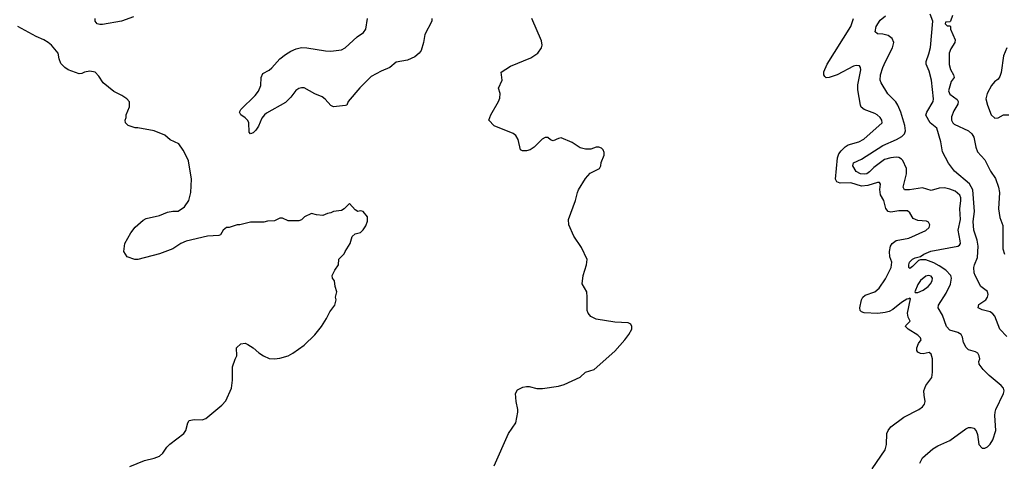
# Model space of a CAD drawing. Header units: inches. Extents: x 1771504 to 1971212, y 471788 to 643615.
# Tile 57 of 256: x 1845207 to 1852556, y 503004 to 506301. Entities that reach past the tile are written whole.
import ezdxf

# ---------------------------------------------------------------- set-up
doc = ezdxf.new("R2010")
doc.units = ezdxf.units.IN
doc.header["$MEASUREMENT"] = 0
doc.layers.add('B8540', color=7, linetype='Continuous')
doc.layers.add('B8550', color=7, linetype='Continuous')

msp = doc.modelspace()

# ---------------------------------------------------------------- linework, layer by layer
at = {"layer": 'B8540', "color": 5}
for points, elevation in [([(1846056.7, 506323.3), (1845967.3, 506290), (1845824.4, 506264.4), (1845804.2, 506264.2), (1845785.2, 506270), (1845769.6, 506290), (1845769.6, 506310)], 420), ([(1848283.7, 506310), (1848283.1, 506290), (1848232.4, 506190), (1848221.2, 506130), (1848203.2, 506070), (1848188.9, 506050), (1848156.9, 506023.1), (1848101, 505999), (1848016.4, 505983.6), (1847970, 505943.5), (1847904, 505916), (1847830, 505876.8), (1847746.7, 505793.3), (1847659.5, 505690), (1847650, 505664), (1847639.9, 505660.1), (1847550, 505651), (1847530, 505659.7), (1847487.6, 505707.6), (1847464.6, 505724.6), (1847410, 505747.3), (1847330, 505791.3), (1847310, 505792.2), (1847290, 505786.8), (1847268.9, 505771.1), (1847230, 505723.1), (1847190, 505683.1), (1847050, 505603.1), (1847034.9, 505590), (1847014.9, 505565.1), (1846990, 505507), (1846970, 505475.1), (1846950, 505456.9), (1846930, 505449.4), (1846920.5, 505460.5), (1846918.2, 505530), (1846909.1, 505549.1), (1846890, 505568.6), (1846858.4, 505590), (1846847.8, 505610), (1846856.9, 505630), (1846965.3, 505734.7), (1846990, 505767), (1847006.5, 505810), (1847009.8, 505870.2), (1847021, 505899), (1847070, 505924.9), (1847090, 505941.5), (1847148.4, 506010), (1847190, 506041.7), (1847230, 506066.5), (1847270, 506083.2), (1847310, 506092.4), (1847350, 506091.3), (1847490, 506067.6), (1847530, 506065.8), (1847610, 506076.5), (1847635.8, 506090), (1847726.7, 506173.3), (1847773.6, 506206.4), (1847789.7, 506230), (1847802.3, 506310)], 420), ([(1848749.6, 502970.4), (1848856, 503210), (1848909.3, 503290.7), (1848925.2, 503370), (1848925.2, 503390), (1848914, 503450), (1848909, 503510), (1848923.1, 503536.9), (1848963.1, 503556.9), (1848990, 503561), (1849010, 503561), (1849067.5, 503547.5), (1849110, 503546.8), (1849230, 503564), (1849270, 503577.3), (1849390, 503630.7), (1849429.7, 503670.4), (1849496, 503690), (1849650, 503826), (1849725.1, 503910), (1849754.5, 503950), (1849776, 503990), (1849777.2, 504010), (1849770, 504028), (1849750, 504037.2), (1849650, 504042), (1849510, 504063.7), (1849470, 504085.2), (1849450, 504108.7), (1849443.7, 504130), (1849443.7, 504230), (1849439.5, 504270), (1849406, 504330), (1849412.3, 504390), (1849437, 504470), (1849443.7, 504510), (1849399.3, 504599.3), (1849343.8, 504683.8), (1849306.6, 504770), (1849304.5, 504810), (1849356.9, 504950), (1849369.6, 505010), (1849378.7, 505030), (1849430, 505114.8), (1849464.2, 505155.8), (1849535.3, 505190), (1849544, 505210), (1849546.3, 505233.7), (1849569, 505290), (1849569, 505310), (1849562, 505330), (1849550, 505342), (1849530, 505349), (1849510, 505349), (1849470, 505335.3), (1849430, 505335.3), (1849390, 505345.2), (1849330, 505383.7), (1849250, 505419.3), (1849230, 505415.1), (1849190, 505396), (1849170, 505404), (1849150, 505420.9), (1849130, 505422), (1849106.8, 505410), (1849046, 505350), (1849018, 505330), (1848990, 505320.9), (1848960.9, 505320.9), (1848945.2, 505330), (1848927.2, 505407.2), (1848910, 505436), (1848890, 505451.8), (1848749.6, 505509.6), (1848709, 505550), (1848722.7, 505590), (1848782, 505690), (1848790, 505714), (1848794, 505750), (1848782, 505790), (1848808.7, 505850), (1848802, 505910), (1848870, 505954.8), (1849023.2, 506016.8), (1849074, 506050), (1849101.2, 506090), (1849106, 506110), (1849103.2, 506143.2), (1849029, 506310)], 420), ([(1846030, 502966), (1846138, 503010), (1846210, 503026), (1846250, 503041), (1846276.6, 503063.4), (1846306, 503110), (1846328.1, 503131.9), (1846433.2, 503210), (1846447.2, 503232.8), (1846462.7, 503290), (1846472.7, 503307.3), (1846510, 503315.5), (1846570, 503313), (1846596.9, 503323.1), (1846716.6, 503423.4), (1846744.8, 503455.2), (1846789, 503550), (1846795.3, 503610), (1846795.3, 503710), (1846814.6, 503765.4), (1846828, 503790), (1846826, 503850), (1846858, 503882), (1846890, 503884.7), (1846910, 503876), (1846950, 503850.8), (1846992.5, 503812.5), (1847026, 503790), (1847070, 503770.6), (1847110, 503768.2), (1847150, 503772.7), (1847210, 503790.5), (1847245.2, 503810), (1847329.7, 503870.4), (1847410, 503947.3), (1847460.9, 504010), (1847498, 504070), (1847521.2, 504118.8), (1847559.3, 504170), (1847569.2, 504210), (1847564, 504230), (1847575.3, 504270), (1847562, 504310), (1847558, 504350), (1847542, 504370), (1847539, 504390), (1847559, 504430), (1847588, 504470), (1847590, 504514), (1847630, 504554), (1847635.3, 504570), (1847673.2, 504630), (1847690, 504682), (1847710, 504702), (1847750, 504712), (1847770, 504732), (1847790, 504762), (1847803.1, 504796.9), (1847802, 504830), (1847770, 504868), (1847750, 504874), (1847730, 504868.7), (1847710, 504882), (1847670, 504928), (1847630, 504888.7), (1847610, 504875.3), (1847550, 504868), (1847530, 504858), (1847505.4, 504854.6), (1847470, 504838), (1847423.1, 504843.1), (1847385.4, 504854.6), (1847334, 504830), (1847310, 504806), (1847290, 504798), (1847210, 504798), (1847170, 504818), (1847150, 504818), (1847110, 504798), (1847056.4, 504796.4), (1847030, 504788), (1846930, 504788), (1846850, 504768.7), (1846830, 504768.7), (1846770, 504748.7), (1846750, 504748.7), (1846724.7, 504730), (1846705.4, 504694.6), (1846694, 504690), (1846610, 504684.5), (1846450, 504647), (1846410.3, 504629.6), (1846350, 504589.4), (1846250, 504552.7), (1846090, 504509.4), (1846066, 504510), (1846009.3, 504529.3), (1845985.2, 504570), (1845992.7, 504630), (1846037.2, 504710), (1846070, 504751), (1846130, 504804.7), (1846150, 504816), (1846250, 504838.8), (1846310, 504862.8), (1846350, 504870.8), (1846390, 504871.3), (1846436.5, 504903.5), (1846468.7, 504950), (1846485.2, 505010), (1846489.3, 505109.3), (1846466.8, 505246.8), (1846454.2, 505274.2), (1846427.2, 505327.2), (1846394, 505374), (1846330, 505404), (1846290, 505439.3), (1846210, 505472.3), (1846090, 505494), (1846070, 505494), (1846018, 505510), (1845998, 505530), (1845995.3, 505550), (1846002, 505570), (1846002, 505590), (1846028, 505650), (1846027.3, 505687.3), (1846008, 505710), (1845970, 505735.3), (1845910, 505764), (1845830, 505828.7), (1845798.6, 505878.6), (1845770, 505908.7), (1845730, 505916), (1845690, 505909), (1845670, 505899.3), (1845650, 505898), (1845570, 505926), (1845543.3, 505943.3), (1845514.8, 505974.8), (1845501.2, 506010), (1845495.3, 506050), (1845444.5, 506110), (1845420.9, 506130), (1845386.6, 506150), (1845330, 506174.5), (1845193.6, 506250)], 440)]:
    msp.add_lwpolyline(points, dxfattribs=dict(at, elevation=elevation))
at = {"layer": 'B8550', "color": 5}
for points, elevation in [([(1851570, 502947.7), (1851666, 503090), (1851676.9, 503130), (1851680.5, 503210), (1851690, 503234.8), (1851710, 503262), (1851805.9, 503334.1), (1851917.2, 503390), (1851945.2, 503410), (1851961.2, 503430), (1851966, 503450), (1851957, 503497), (1851956.2, 503530), (1851971.8, 503570), (1852015.8, 503630), (1852020.5, 503670), (1852019.6, 503770), (1852010, 503804), (1851995.8, 503815.8), (1851950, 503806.9), (1851929.7, 503809.7), (1851910, 503819.5), (1851904.4, 503830), (1851902.8, 503850), (1851916.9, 503883.1), (1851936.4, 503910), (1851930, 503926), (1851910, 503945.4), (1851839.5, 503990), (1851819.3, 504010), (1851822, 504018), (1851853.2, 504050), (1851838.7, 504078.7), (1851833.7, 504110), (1851856, 504216), (1851850, 504222), (1851844, 504216), (1851830, 504214), (1851788.4, 504190), (1851723.7, 504136.3), (1851697.4, 504122.6), (1851666.3, 504113.7), (1851612.3, 504107.7), (1851511.1, 504111.1), (1851490, 504120.7), (1851480.7, 504130), (1851477.6, 504150), (1851489.7, 504210.3), (1851499.5, 504230), (1851516.9, 504243.1), (1851590, 504268.9), (1851622.7, 504297.3), (1851670, 504365.3), (1851712.8, 504450), (1851717.8, 504490), (1851703.2, 504530), (1851699.4, 504570), (1851706, 504610), (1851718.3, 504630), (1851750, 504651.8), (1851843.7, 504670), (1851970, 504727.4), (1851995.1, 504750), (1852000.9, 504770), (1851989.5, 504789.5), (1851976.3, 504796.3), (1851910, 504801.3), (1851877.3, 504817.2), (1851850, 504858), (1851832.7, 504872.7), (1851770, 504874), (1851710, 504865.1), (1851689.6, 504869.6), (1851671.3, 504891.3), (1851658, 504950), (1851632.8, 504992.8), (1851627.1, 505032.9), (1851633.1, 505073.1), (1851625.6, 505085.6), (1851610, 505085.6), (1851537.7, 505062.3), (1851490, 505058.4), (1851410, 505082.1), (1851330, 505079.8), (1851306, 505090), (1851295.6, 505110), (1851310.5, 505269.5), (1851321.8, 505298.2), (1851337.8, 505322.2), (1851367.5, 505352.5), (1851390, 505366.5), (1851470, 505390.2), (1851506.9, 505410), (1851645.2, 505530), (1851642.7, 505550), (1851629.4, 505570), (1851606.6, 505590), (1851590, 505600.5), (1851510, 505629.7), (1851488.8, 505648.8), (1851482, 505662), (1851463.6, 505776.4), (1851464.2, 505815.8), (1851485.8, 505925.8), (1851483.6, 505943.6), (1851475.4, 505955.4), (1851450, 505958), (1851430, 505952.8), (1851310, 505889.7), (1851250, 505868.2), (1851227.8, 505867.8), (1851216.2, 505876.2), (1851209.7, 505889.7), (1851210, 505911), (1851234.3, 505970), (1851409.7, 506250), (1851431.1, 506308.9)], 380), ([(1851924.7, 502990), (1851944.7, 503030), (1852023.5, 503096.5), (1852059.8, 503120.2), (1852150, 503158.5), (1852270, 503246), (1852290, 503254.9), (1852310, 503256.3), (1852330, 503250.8), (1852346.8, 503230), (1852356, 503204), (1852366.8, 503130), (1852390, 503102.8), (1852410, 503102.8), (1852430, 503110.8), (1852450, 503130.8), (1852470, 503162.8), (1852492.4, 503232.4), (1852484.8, 503344.7), (1852488.6, 503370), (1852493.8, 503390), (1852549.8, 503510), (1852554.8, 503530), (1852550, 503549.2), (1852533.2, 503570), (1852443.4, 503643.4), (1852398, 503690), (1852369.6, 503730), (1852366.6, 503750), (1852372.7, 503770), (1852369.4, 503790), (1852358, 503810), (1852340.4, 503820.4), (1852290, 503837.2), (1852272.5, 503852.5), (1852250.8, 503890), (1852245.4, 503930), (1852235.6, 503950), (1852210, 503964.5), (1852150, 503982.2), (1852124.5, 504010), (1852095.5, 504095.5), (1852063.9, 504150), (1852064.2, 504170), (1852121.4, 504258.6), (1852153.6, 504326.4), (1852162.3, 504370), (1852156.2, 504390), (1852119.9, 504430), (1852070, 504464.1), (1852030, 504486.3), (1851970, 504506.9), (1851931.2, 504508.8), (1851916.9, 504503.1), (1851870, 504457.6), (1851850, 504443.6), (1851842.9, 504450), (1851842.6, 504470), (1851848.7, 504490), (1851870, 504513.4), (1851890, 504522.4), (1851930, 504532), (1851956.2, 504550), (1852008.3, 504571.7), (1852210, 504609), (1852221.3, 504618.7), (1852228.2, 504630), (1852227.7, 504650), (1852211.8, 504730), (1852229.4, 504810), (1852225.5, 504890), (1852232.7, 504950), (1852231.4, 504970), (1852223.4, 504990), (1852190, 505020.6), (1852150, 505036.5), (1852110, 505045.2), (1852070, 505043.9), (1852010, 505026.8), (1851946.1, 505046.2), (1851849.9, 505029.9), (1851810.8, 505030.8), (1851801.1, 505050), (1851826.9, 505150), (1851825.3, 505190), (1851798.8, 505250), (1851790, 505260.2), (1851770, 505271), (1851750, 505274), (1851709.2, 505270.8), (1851662.5, 505257.5), (1851582.6, 505197.4), (1851550, 505164.4), (1851530, 505151.2), (1851512.3, 505147.7), (1851483.6, 505150), (1851450, 505168.3), (1851427, 505210), (1851430, 505232), (1851490, 505260.6), (1851650, 505362), (1851752.7, 505407.3), (1851791.2, 505428.8), (1851811.2, 505448.8), (1851818.6, 505470), (1851814, 505510), (1851783.9, 505610), (1851762.1, 505662.1), (1851746.6, 505686.6), (1851686.9, 505746.9), (1851636.2, 505830), (1851630.6, 505850), (1851633.4, 505890), (1851650, 505944.9), (1851668.4, 505990), (1851722.3, 506090), (1851732, 506130), (1851719.6, 506159.6), (1851690, 506183.2), (1851650, 506193.2), (1851610, 506195.8), (1851591.6, 506210), (1851600.8, 506250), (1851630, 506296.9), (1851670, 506330.8)], 360), ([(1852574.6, 503934.6), (1852523.1, 503990), (1852486.6, 504086.6), (1852470, 504106), (1852450, 504118.5), (1852390, 504133.6), (1852360.9, 504150), (1852366.5, 504173.5), (1852419.5, 504210), (1852431.1, 504228.9), (1852434.7, 504250), (1852430, 504272), (1852382, 504310), (1852338, 504390), (1852332.3, 504410), (1852329.3, 504450), (1852332.7, 504470), (1852355.8, 504524.2), (1852360.9, 504610), (1852354.5, 504654.5), (1852328.2, 504730), (1852325.1, 504794.9), (1852334, 504870), (1852321.7, 505030), (1852296.6, 505076.6), (1852185.1, 505170), (1852140.9, 505230), (1852094.5, 505314.5), (1852083.7, 505390), (1852052.3, 505492.3), (1852004, 505530), (1851970, 505588), (1851977.2, 505610), (1852025.1, 505690), (1852027.8, 505710), (1852012.7, 505850), (1851995.5, 505915.5), (1851973.2, 505970), (1851973.2, 505990), (1851994, 506046), (1852005.6, 506094.4), (1852022, 506290), (1852003.1, 506343.1)], 340), ([(1852170, 506332), (1852154, 506290), (1852150, 506286), (1852118, 506282), (1852114, 506270), (1852130, 506254), (1852150, 506254), (1852154, 506250), (1852154, 506230), (1852190.5, 506150.5), (1852187.3, 506130), (1852157.3, 506082.7), (1852144.9, 506050), (1852146, 505966), (1852154.9, 505930), (1852176.3, 505890), (1852181, 505870), (1852160.5, 505839.5), (1852141, 505770), (1852150, 505744.7), (1852204, 505704), (1852212, 505690), (1852210, 505669.4), (1852180.4, 505619.6), (1852163.4, 505576.6), (1852161.7, 505550), (1852171, 505531), (1852181.4, 505521.4), (1852288.5, 505470), (1852313.5, 505450), (1852330, 505423.8), (1852342.7, 505350), (1852355.4, 505315.4), (1852410, 505255.3), (1852452.4, 505170), (1852490, 505114.9), (1852512.1, 505050), (1852520.1, 505010), (1852512.9, 504890), (1852523, 504823), (1852545.4, 504765.4), (1852544.6, 504590), (1852558.5, 504550)], 340), ([(1852575.8, 506090), (1852550.4, 506030), (1852533, 505907), (1852522, 505878), (1852510, 505858), (1852483.5, 505836.5), (1852461, 505810), (1852428, 505750), (1852419.1, 505710), (1852430, 505662), (1852458.8, 505590), (1852486.6, 505566.6), (1852510, 505567.3), (1852550, 505591), (1852590, 505591)], 360)]:
    msp.add_lwpolyline(points, dxfattribs=dict(at, elevation=elevation))
at = {"layer": 'B8550', "color": 5, "elevation": 380}
msp.add_lwpolyline([(1851990, 504391.9), (1851970, 504386.6), (1851930, 504354.7), (1851910, 504322.7), (1851888, 504270), (1851890, 504264.7), (1851910, 504264.4), (1851950, 504282.6), (1851987.6, 504310), (1852005.1, 504330), (1852017.4, 504350), (1852020.5, 504370), (1852010, 504386.6)], close=True, dxfattribs=at)

doc.saveas('drawing.dxf')
